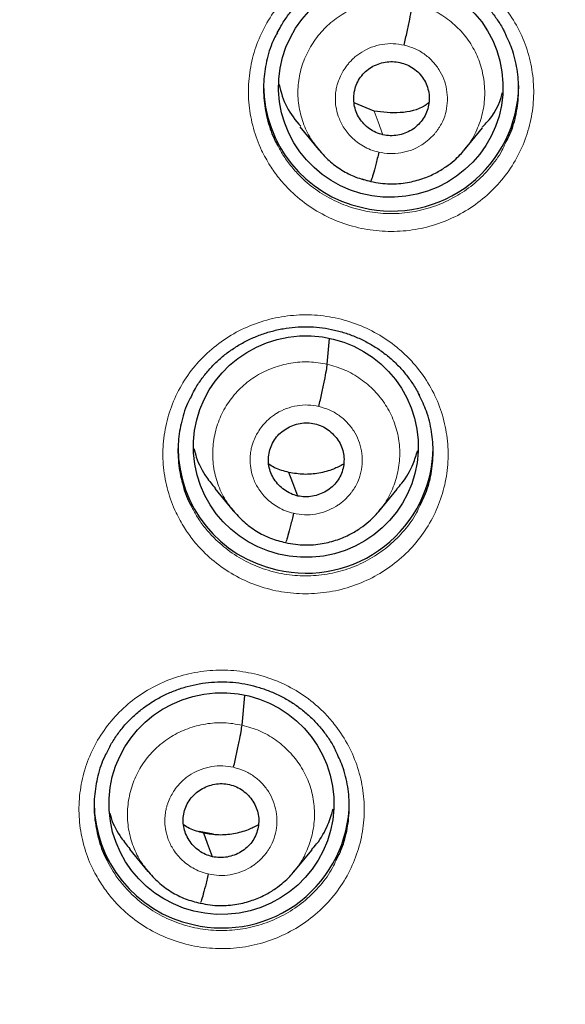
# Model space of a CAD drawing. Header units: millimetres. Extents: x 8 to 2427, y 12 to 2587.
# Tile 103 of 154: x 1088.13 to 1095.4, y 1821.61 to 1834.73. Entities that reach past the tile are written whole.
import ezdxf

# ---------------------------------------------------------------- set-up
doc = ezdxf.new("R2010")
doc.units = ezdxf.units.MM

msp = doc.modelspace()

# ---------------------------------------------------------------- linework, layer by layer
at = {"color": 7, "linetype": 'Continuous', "lineweight": 30}
for p, q in [((1092.857, 1833.506), (1092.59, 1833.617)), ((1091.868, 1833.298), (1092.115, 1832.998)), ((1094.056, 1832.99), (1094.302, 1833.288)), ((1092.109, 1833.002), (1092.131, 1832.98)), ((1092.134, 1832.983), (1092.12, 1833.001)), ((1092.232, 1830.137), (1092.263, 1830.48)), ((1090.733, 1828.482), (1090.98, 1828.183)), ((1092.919, 1828.177), (1093.165, 1828.474)), ((1091.096, 1825.33), (1091.132, 1825.727)), ((1090.716, 1823.876), (1090.523, 1823.914)), ((1089.596, 1823.68), (1089.843, 1823.38)), ((1091.784, 1823.373), (1092.03, 1823.671))]:
    msp.add_line(p, q, dxfattribs=at)
at = {"color": 252, "linetype": 'Continuous', "lineweight": 0}
for p, q in [((1092.159, 1832.951), (1092.134, 1832.983)), ((1092.807, 1832.569), (1092.699, 1832.605))]:
    msp.add_line(p, q, dxfattribs=at)
at = {"color": 252, "linetype": 'Continuous', "lineweight": 0, "flags": 128}
msp.add_lwpolyline([(1092.974, 1833.193), (1092.908, 1833.368), (1092.857, 1833.506)], dxfattribs=at)
at = {"color": 7, "linetype": 'Continuous', "lineweight": 30, "flags": 128}
for points in [[(1091.838, 1828.382), (1091.772, 1828.558), (1091.721, 1828.696)], [(1090.702, 1823.578), (1090.636, 1823.754), (1090.585, 1823.892)]]:
    msp.add_lwpolyline(points, dxfattribs=at)
at = {"color": 7, "linetype": 'Continuous', "lineweight": 30}
for centre, radius, start, end in [((1095.246, 1843.375), 23.103, 180.848, 359.152), ((1093.057, 1833.86), 1.675, 180.3527, 257.6846), ((1093.091, 1833.87), 1.692, 256.6379, 359.3291), ((1091.918, 1829.036), 1.675, 180.3527, 257.6846), ((1091.952, 1829.046), 1.692, 256.6379, 359.3291), ((1090.8, 1824.31), 1.675, 180.3527, 257.6846), ((1090.834, 1824.32), 1.692, 256.6379, 359.3291)]:
    msp.add_arc(centre, radius, start, end, dxfattribs=at)
at = {"color": 252, "linetype": 'Continuous', "lineweight": 0}
for centre, radius, start, end in [((1095.246, 1843.412), 23.128, 185.0273, 354.9311), ((1095.727, 1844.045), 45.011, 269.5887, 349.589)]:
    msp.add_arc(centre, radius, start, end, dxfattribs=at)
at = {"color": 7, "linetype": 'Continuous', "lineweight": 30}
for centre, major_axis, ratio in [((1093.078, 1833.832), (1.495, 0.05), 0.983788), ((1091.946, 1829.04), (1.496, 0.084), 0.984969), ((1090.822, 1824.285), (1.497, 0.084), 0.984969)]:
    msp.add_ellipse(centre, major_axis=major_axis, ratio=ratio, dxfattribs=at)
for points, knots in [([(1092.981, 1818.12), (1093.13, 1818.107), (1093.49, 1818.075), (1094.061, 1818.044), (1094.694, 1818.022), (1095.328, 1818.016), (1095.961, 1818.026), (1096.594, 1818.051), (1097.226, 1818.092), (1097.857, 1818.148), (1098.487, 1818.22), (1099.114, 1818.307), (1099.739, 1818.409), (1100.361, 1818.526), (1100.98, 1818.659), (1101.595, 1818.806), (1102.207, 1818.969), (1102.814, 1819.147), (1103.416, 1819.339), (1104.014, 1819.546), (1104.606, 1819.767), (1105.192, 1820.003), (1105.772, 1820.254), (1106.345, 1820.518), (1106.912, 1820.796), (1107.471, 1821.088), (1108.023, 1821.394), (1108.567, 1821.713), (1109.103, 1822.045), (1109.63, 1822.39), (1110.148, 1822.748), (1110.657, 1823.118), (1111.156, 1823.501), (1111.646, 1823.896), (1112.125, 1824.303), (1112.594, 1824.721), (1113.053, 1825.151), (1113.5, 1825.591), (1113.936, 1826.043), (1114.36, 1826.505), (1114.773, 1826.977), (1115.173, 1827.459), (1115.561, 1827.951), (1115.937, 1828.452), (1116.299, 1828.962), (1116.649, 1829.481), (1116.986, 1830.008), (1117.309, 1830.543), (1117.618, 1831.086), (1117.913, 1831.637), (1118.195, 1832.194), (1118.462, 1832.758), (1118.715, 1833.328), (1118.953, 1833.905), (1119.177, 1834.487), (1119.386, 1835.074), (1119.58, 1835.667), (1119.759, 1836.263), (1119.923, 1836.864), (1120.071, 1837.469), (1120.204, 1838.078), (1120.299, 1838.558), (1120.344, 1838.836), (1120.356, 1838.909)], [0, 0, 0, 0, 0.011837, 0.028492, 0.045147, 0.061803, 0.078458, 0.095113, 0.111769, 0.128424, 0.145079, 0.161734, 0.17839, 0.195044, 0.211699, 0.228354, 0.245008, 0.261663, 0.278317, 0.294971, 0.311624, 0.328277, 0.34493, 0.361583, 0.378235, 0.394887, 0.411539, 0.42819, 0.444841, 0.461491, 0.478141, 0.49479, 0.511439, 0.528088, 0.544736, 0.561384, 0.578031, 0.594677, 0.611324, 0.627969, 0.644614, 0.661259, 0.677903, 0.694546, 0.71119, 0.727832, 0.744474, 0.761116, 0.777757, 0.794397, 0.811038, 0.827677, 0.844317, 0.860955, 0.877594, 0.894232, 0.91087, 0.927507, 0.944144, 0.960781, 0.977417, 0.994053, 1, 1, 1, 1]), ([(1091.566, 1834.55), (1091.582, 1834.581), (1091.622, 1834.66), (1091.702, 1834.778), (1091.803, 1834.904), (1091.915, 1835.018), (1092.038, 1835.12), (1092.17, 1835.21), (1092.313, 1835.289), (1092.463, 1835.354), (1092.62, 1835.406), (1092.781, 1835.443), (1092.943, 1835.464), (1093.106, 1835.469), (1093.268, 1835.459), (1093.427, 1835.434), (1093.585, 1835.394), (1093.739, 1835.339), (1093.887, 1835.27), (1094.029, 1835.188), (1094.161, 1835.093), (1094.282, 1834.986), (1094.392, 1834.869), (1094.488, 1834.742), (1094.558, 1834.636), (1094.59, 1834.57), (1094.598, 1834.551)], [0, 0, 0, 0, 0.0280867, 0.072221, 0.1158726, 0.1588615, 0.20144, 0.2444477, 0.2879663, 0.3318392, 0.3758775, 0.4198369, 0.4635238, 0.5068212, 0.5496038, 0.5924706, 0.6357359, 0.6793175, 0.7230961, 0.7669173, 0.8106084, 0.8540632, 0.8971624, 0.9400973, 0.9834507, 1, 1, 1, 1]), ([(1093.256, 1834.387), (1093.269, 1834.446), (1093.297, 1834.565), (1093.332, 1834.735), (1093.359, 1834.876), (1093.365, 1834.925), (1093.368, 1834.95)], [0, 0, 0, 0, 0.250601, 0.500378, 0.749647, 1, 1, 1, 1]), ([(1091.568, 1834.553), (1091.553, 1834.527), (1091.491, 1834.419), (1091.426, 1834.21), (1091.379, 1833.932), (1091.382, 1833.651), (1091.435, 1833.373), (1091.502, 1833.175), (1091.559, 1833.075), (1091.569, 1833.057)], [0, 0, 0, 0, 0.0569219, 0.2399599, 0.4178281, 0.6008536, 0.7787024, 0.9617076, 1, 1, 1, 1]), ([(1094.607, 1833.084), (1094.634, 1833.136), (1094.702, 1833.27), (1094.762, 1833.509), (1094.791, 1833.788), (1094.768, 1834.069), (1094.707, 1834.329), (1094.631, 1834.484), (1094.597, 1834.554)], [0, 0, 0, 0, 0.11322, 0.29433, 0.480692, 0.661789, 0.848137, 1, 1, 1, 1]), ([(1092.974, 1833.193), (1092.942, 1833.202), (1092.879, 1833.221), (1092.793, 1833.271), (1092.718, 1833.335), (1092.658, 1833.412), (1092.614, 1833.499), (1092.589, 1833.593), (1092.582, 1833.69), (1092.594, 1833.787), (1092.625, 1833.879), (1092.674, 1833.963), (1092.74, 1834.037), (1092.818, 1834.096), (1092.908, 1834.139), (1093.004, 1834.164), (1093.103, 1834.172), (1093.168, 1834.162), (1093.201, 1834.156)], [0, 0, 0, 0, 0.062537, 0.125052, 0.187533, 0.249869, 0.312133, 0.374589, 0.437205, 0.499768, 0.562171, 0.6246, 0.687124, 0.749638, 0.812152, 0.874768, 0.937402, 1, 1, 1, 1]), ([(1093.201, 1834.156), (1093.233, 1834.147), (1093.296, 1834.129), (1093.382, 1834.079), (1093.457, 1834.015), (1093.518, 1833.938), (1093.562, 1833.85), (1093.588, 1833.756), (1093.595, 1833.659), (1093.581, 1833.563), (1093.548, 1833.471), (1093.499, 1833.387), (1093.434, 1833.313), (1093.356, 1833.253), (1093.267, 1833.211), (1093.171, 1833.185), (1093.072, 1833.177), (1093.006, 1833.188), (1092.974, 1833.193)], [0, 0, 0, 0, 0.062598, 0.125232, 0.187848, 0.250362, 0.312876, 0.3754, 0.437829, 0.500232, 0.562795, 0.625411, 0.687867, 0.750131, 0.812467, 0.874948, 0.937463, 1, 1, 1, 1]), ([(1091.589, 1833.864), (1091.616, 1833.76), (1091.67, 1833.553), (1091.809, 1833.388), (1091.879, 1833.306)], [0, 0, 0, 0, 0.4993778, 1, 1, 1, 1]), ([(1094.295, 1833.295), (1094.314, 1833.313), (1094.44, 1833.435), (1094.535, 1833.601), (1094.563, 1833.75), (1094.563, 1833.753)], [0, 0, 0, 0, 0.147135, 0.983999, 1, 1, 1, 1]), ([(1093.586, 1833.619), (1093.569, 1833.607), (1093.46, 1833.526), (1093.2, 1833.469), (1092.971, 1833.494), (1092.857, 1833.506)], [0, 0, 0, 0, 0.08324, 0.541436, 1, 1, 1, 1]), ([(1092.131, 1832.98), (1092.171, 1832.935), (1092.258, 1832.838), (1092.422, 1832.72), (1092.609, 1832.623), (1092.744, 1832.589), (1092.812, 1832.572)], [0, 0, 0, 0, 0.222884, 0.482912, 0.741715, 1, 1, 1, 1]), ([(1092.812, 1832.572), (1092.855, 1832.563), (1092.94, 1832.546), (1093.104, 1832.536), (1093.294, 1832.55), (1093.498, 1832.603), (1093.669, 1832.676), (1093.808, 1832.76), (1093.917, 1832.844), (1094, 1832.923), (1094.044, 1832.974), (1094.063, 1832.997)], [0, 0, 0, 0, 0.09542, 0.186127, 0.354098, 0.504855, 0.638346, 0.754516, 0.853435, 0.935202, 1, 1, 1, 1]), ([(1092.919, 1832.962), (1092.906, 1832.905), (1092.878, 1832.791), (1092.843, 1832.662), (1092.82, 1832.587), (1092.815, 1832.582), (1092.814, 1832.58)], [0, 0, 0, 0, 0.2912329, 0.5838953, 0.8763604, 1, 1, 1, 1]), ([(1087.726, 1797.949), (1087.976, 1797.909), (1088.51, 1797.824), (1089.33, 1797.713), (1090.184, 1797.611), (1091.04, 1797.525), (1091.897, 1797.454), (1092.756, 1797.399), (1093.615, 1797.359), (1094.475, 1797.335), (1095.335, 1797.326), (1096.195, 1797.332), (1097.055, 1797.354), (1097.915, 1797.391), (1098.774, 1797.444), (1099.631, 1797.513), (1100.487, 1797.596), (1101.342, 1797.695), (1102.194, 1797.81), (1103.044, 1797.939), (1103.892, 1798.084), (1104.736, 1798.244), (1105.578, 1798.42), (1106.416, 1798.61), (1107.251, 1798.816), (1108.081, 1799.036), (1108.907, 1799.271), (1109.729, 1799.521), (1110.546, 1799.786), (1111.358, 1800.066), (1112.164, 1800.36), (1112.965, 1800.668), (1113.76, 1800.991), (1114.549, 1801.328), (1115.332, 1801.679), (1116.107, 1802.044), (1116.876, 1802.423), (1117.638, 1802.816), (1118.392, 1803.223), (1119.138, 1803.643), (1119.877, 1804.076), (1120.607, 1804.522), (1121.329, 1804.982), (1122.042, 1805.454), (1122.746, 1805.939), (1123.442, 1806.437), (1124.127, 1806.947), (1124.803, 1807.47), (1125.469, 1808.004), (1126.126, 1808.55), (1126.771, 1809.108), (1127.407, 1809.678), (1128.031, 1810.259), (1128.645, 1810.851), (1129.247, 1811.454), (1129.839, 1812.067), (1130.418, 1812.691), (1130.986, 1813.326), (1131.542, 1813.97), (1132.086, 1814.625), (1132.617, 1815.289), (1133.137, 1815.962), (1133.643, 1816.645), (1134.137, 1817.337), (1134.617, 1818.038), (1135.085, 1818.747), (1135.539, 1819.464), (1135.98, 1820.189), (1136.407, 1820.922), (1136.82, 1821.663), (1137.22, 1822.411), (1137.605, 1823.166), (1137.977, 1823.928), (1138.334, 1824.696), (1138.677, 1825.471), (1139.005, 1826.252), (1139.318, 1827.038), (1139.617, 1827.83), (1139.901, 1828.628), (1140.171, 1829.43), (1140.424, 1830.237), (1140.606, 1830.844), (1140.698, 1831.183), (1140.716, 1831.25)], [0, 0, 0, 0, 0.011054, 0.023535, 0.036015, 0.048496, 0.060976, 0.073457, 0.085937, 0.098418, 0.110898, 0.123379, 0.135859, 0.14834, 0.160821, 0.173301, 0.185782, 0.198262, 0.210743, 0.223223, 0.235704, 0.248184, 0.260665, 0.273145, 0.285626, 0.298106, 0.310586, 0.323067, 0.335547, 0.348027, 0.360508, 0.372988, 0.385468, 0.397948, 0.410428, 0.422908, 0.435388, 0.447868, 0.460348, 0.472828, 0.485308, 0.497787, 0.510267, 0.522747, 0.535226, 0.547706, 0.560185, 0.572665, 0.585144, 0.597623, 0.610103, 0.622582, 0.635061, 0.64754, 0.660019, 0.672498, 0.684976, 0.697455, 0.709934, 0.722413, 0.734891, 0.74737, 0.759848, 0.772326, 0.784805, 0.797283, 0.809761, 0.822239, 0.834717, 0.847195, 0.859673, 0.872151, 0.884629, 0.897106, 0.909584, 0.922062, 0.934539, 0.947017, 0.959494, 0.971972, 0.984449, 0.996926, 1, 1, 1, 1]), ([(1090.426, 1829.721), (1090.442, 1829.753), (1090.482, 1829.832), (1090.563, 1829.951), (1090.663, 1830.076), (1090.776, 1830.19), (1090.899, 1830.291), (1091.031, 1830.381), (1091.173, 1830.46), (1091.324, 1830.525), (1091.481, 1830.576), (1091.642, 1830.613), (1091.804, 1830.634), (1091.967, 1830.639), (1092.128, 1830.629), (1092.288, 1830.604), (1092.446, 1830.564), (1092.6, 1830.509), (1092.748, 1830.44), (1092.889, 1830.358), (1093.021, 1830.263), (1093.143, 1830.156), (1093.252, 1830.039), (1093.349, 1829.913), (1093.418, 1829.806), (1093.45, 1829.74), (1093.459, 1829.721)], [0, 0, 0, 0, 0.028541, 0.072654, 0.116283, 0.159249, 0.201802, 0.244781, 0.288269, 0.332109, 0.376113, 0.420035, 0.463683, 0.50694, 0.549681, 0.592505, 0.635729, 0.679269, 0.723007, 0.766788, 0.81044, 0.853856, 0.896918, 0.939818, 0.983139, 1, 1, 1, 1]), ([(1092.12, 1829.575), (1092.133, 1829.634), (1092.161, 1829.752), (1092.196, 1829.922), (1092.223, 1830.063), (1092.229, 1830.112), (1092.232, 1830.137)], [0, 0, 0, 0, 0.250914, 0.500525, 0.74954, 1, 1, 1, 1]), ([(1090.428, 1829.724), (1090.414, 1829.699), (1090.351, 1829.591), (1090.287, 1829.383), (1090.239, 1829.105), (1090.242, 1828.825), (1090.295, 1828.548), (1090.362, 1828.35), (1090.419, 1828.25), (1090.429, 1828.233)], [0, 0, 0, 0, 0.056006, 0.239289, 0.41738, 0.600633, 0.778679, 0.961885, 1, 1, 1, 1]), ([(1093.468, 1828.258), (1093.494, 1828.31), (1093.562, 1828.443), (1093.622, 1828.681), (1093.651, 1828.959), (1093.629, 1829.241), (1093.567, 1829.499), (1093.492, 1829.655), (1093.458, 1829.724)], [0, 0, 0, 0, 0.1123246, 0.2937297, 0.4803937, 0.661768, 0.8483997, 1, 1, 1, 1]), ([(1091.838, 1828.382), (1091.806, 1828.391), (1091.743, 1828.409), (1091.658, 1828.461), (1091.584, 1828.525), (1091.523, 1828.603), (1091.478, 1828.689), (1091.451, 1828.783), (1091.445, 1828.879), (1091.458, 1828.975), (1091.489, 1829.067), (1091.538, 1829.151), (1091.604, 1829.223), (1091.684, 1829.281), (1091.773, 1829.325), (1091.868, 1829.351), (1091.967, 1829.361), (1092.032, 1829.35), (1092.065, 1829.344)], [0, 0, 0, 0, 0.0626165, 0.1250957, 0.1877541, 0.2504885, 0.313055, 0.3753463, 0.4376058, 0.5000001, 0.5623944, 0.6246539, 0.6869453, 0.7495117, 0.812246, 0.8749044, 0.9373835, 1, 1, 1, 1]), ([(1092.065, 1829.344), (1092.097, 1829.335), (1092.16, 1829.317), (1092.245, 1829.266), (1092.319, 1829.201), (1092.38, 1829.124), (1092.425, 1829.037), (1092.452, 1828.944), (1092.458, 1828.847), (1092.445, 1828.751), (1092.414, 1828.66), (1092.365, 1828.576), (1092.299, 1828.503), (1092.219, 1828.445), (1092.13, 1828.402), (1092.035, 1828.375), (1091.936, 1828.366), (1091.87, 1828.377), (1091.838, 1828.382)], [0, 0, 0, 0, 0.062616, 0.125096, 0.187754, 0.250488, 0.313055, 0.375346, 0.437606, 0.5, 0.562394, 0.624654, 0.686945, 0.749512, 0.812246, 0.874904, 0.937384, 1, 1, 1, 1]), ([(1090.457, 1829.011), (1090.466, 1828.974), (1090.5, 1828.84), (1090.594, 1828.659), (1090.699, 1828.534), (1090.738, 1828.487)], [0, 0, 0, 0, 0.190461, 0.692522, 1, 1, 1, 1]), ([(1093.16, 1828.479), (1093.182, 1828.503), (1093.273, 1828.601), (1093.37, 1828.775), (1093.418, 1828.93), (1093.437, 1828.99)], [0, 0, 0, 0, 0.16645, 0.679685, 1, 1, 1, 1]), ([(1091.721, 1828.696), (1091.655, 1828.713), (1091.561, 1828.737), (1091.479, 1828.788), (1091.453, 1828.804)], [0, 0, 0, 0, 0.690772, 1, 1, 1, 1]), ([(1092.449, 1828.807), (1092.405, 1828.783), (1092.301, 1828.728), (1092.121, 1828.682), (1091.919, 1828.662), (1091.787, 1828.685), (1091.721, 1828.696)], [0, 0, 0, 0, 0.2024433, 0.4686087, 0.7340127, 1, 1, 1, 1]), ([(1090.972, 1828.193), (1091.019, 1828.14), (1091.113, 1828.035), (1091.285, 1827.911), (1091.473, 1827.813), (1091.608, 1827.779), (1091.676, 1827.763)], [0, 0, 0, 0, 0.2513872, 0.5018417, 0.7511506, 1, 1, 1, 1]), ([(1091.676, 1827.762), (1091.719, 1827.754), (1091.804, 1827.736), (1091.968, 1827.726), (1092.158, 1827.74), (1092.362, 1827.793), (1092.533, 1827.866), (1092.672, 1827.95), (1092.781, 1828.034), (1092.864, 1828.113), (1092.908, 1828.164), (1092.928, 1828.187)], [0, 0, 0, 0, 0.095373, 0.186041, 0.353956, 0.504682, 0.638167, 0.754351, 0.853307, 0.935128, 1, 1, 1, 1]), ([(1091.783, 1828.152), (1091.77, 1828.095), (1091.742, 1827.981), (1091.707, 1827.852), (1091.684, 1827.777), (1091.679, 1827.772), (1091.678, 1827.77)], [0, 0, 0, 0, 0.290893, 0.583737, 0.876462, 1, 1, 1, 1]), ([(1089.307, 1824.99), (1089.324, 1825.023), (1089.365, 1825.104), (1089.446, 1825.224), (1089.547, 1825.349), (1089.66, 1825.462), (1089.783, 1825.563), (1089.915, 1825.653), (1090.058, 1825.731), (1090.208, 1825.796), (1090.365, 1825.847), (1090.526, 1825.883), (1090.689, 1825.904), (1090.852, 1825.909), (1091.013, 1825.899), (1091.173, 1825.873), (1091.33, 1825.833), (1091.484, 1825.778), (1091.632, 1825.709), (1091.773, 1825.626), (1091.905, 1825.531), (1092.026, 1825.425), (1092.136, 1825.308), (1092.232, 1825.181), (1092.302, 1825.074), (1092.334, 1825.008), (1092.343, 1824.989)], [0, 0, 0, 0, 0.030008, 0.074053, 0.117613, 0.16051, 0.202991, 0.245894, 0.289304, 0.333063, 0.376984, 0.42082, 0.46438, 0.507547, 0.550197, 0.592929, 0.636061, 0.679511, 0.723158, 0.766851, 0.810415, 0.853743, 0.89672, 0.939537, 0.982777, 1, 1, 1, 1]), ([(1090.984, 1824.769), (1090.997, 1824.828), (1091.024, 1824.946), (1091.06, 1825.116), (1091.087, 1825.256), (1091.093, 1825.305), (1091.096, 1825.33)], [0, 0, 0, 0, 0.251193, 0.500658, 0.749449, 1, 1, 1, 1]), ([(1089.309, 1824.993), (1089.295, 1824.968), (1089.234, 1824.862), (1089.169, 1824.655), (1089.122, 1824.379), (1089.124, 1824.098), (1089.178, 1823.822), (1089.244, 1823.624), (1089.3, 1823.525), (1089.31, 1823.507)], [0, 0, 0, 0, 0.055254, 0.236425, 0.417547, 0.598668, 0.779706, 0.960744, 1, 1, 1, 1]), ([(1092.351, 1823.531), (1092.376, 1823.581), (1092.444, 1823.715), (1092.504, 1823.953), (1092.534, 1824.231), (1092.511, 1824.511), (1092.45, 1824.769), (1092.375, 1824.923), (1092.341, 1824.992)], [0, 0, 0, 0, 0.111097, 0.29553, 0.479964, 0.664341, 0.848718, 1, 1, 1, 1]), ([(1090.702, 1823.578), (1090.67, 1823.587), (1090.607, 1823.605), (1090.522, 1823.656), (1090.448, 1823.721), (1090.387, 1823.798), (1090.342, 1823.885), (1090.315, 1823.978), (1090.309, 1824.074), (1090.322, 1824.17), (1090.353, 1824.262), (1090.402, 1824.345), (1090.468, 1824.418), (1090.548, 1824.476), (1090.636, 1824.519), (1090.732, 1824.546), (1090.831, 1824.555), (1090.896, 1824.544), (1090.929, 1824.538)], [0, 0, 0, 0, 0.062616, 0.125094, 0.187751, 0.250485, 0.313053, 0.375345, 0.437606, 0.5, 0.562395, 0.624655, 0.686948, 0.749515, 0.812249, 0.874906, 0.937384, 1, 1, 1, 1]), ([(1090.929, 1824.538), (1090.961, 1824.529), (1091.024, 1824.511), (1091.109, 1824.46), (1091.183, 1824.395), (1091.244, 1824.318), (1091.289, 1824.232), (1091.316, 1824.139), (1091.322, 1824.042), (1091.309, 1823.946), (1091.278, 1823.855), (1091.229, 1823.771), (1091.163, 1823.699), (1091.083, 1823.64), (1090.994, 1823.597), (1090.899, 1823.571), (1090.8, 1823.561), (1090.734, 1823.572), (1090.702, 1823.578)], [0, 0, 0, 0, 0.062616, 0.125094, 0.187751, 0.250485, 0.313052, 0.375345, 0.437605, 0.5, 0.562395, 0.624655, 0.686947, 0.749515, 0.812249, 0.874906, 0.937384, 1, 1, 1, 1]), ([(1089.335, 1824.157), (1089.34, 1824.137), (1089.37, 1824.02), (1089.458, 1823.856), (1089.562, 1823.731), (1089.601, 1823.684)], [0, 0, 0, 0, 0.113803, 0.665, 1, 1, 1, 1]), ([(1092.025, 1823.675), (1092.047, 1823.699), (1092.138, 1823.797), (1092.239, 1823.981), (1092.29, 1824.146), (1092.312, 1824.217)], [0, 0, 0, 0, 0.155553, 0.641788, 1, 1, 1, 1]), ([(1090.585, 1823.892), (1090.519, 1823.909), (1090.425, 1823.933), (1090.343, 1823.985), (1090.317, 1824)], [0, 0, 0, 0, 0.690632, 1, 1, 1, 1]), ([(1091.314, 1824.003), (1091.269, 1823.979), (1091.165, 1823.924), (1090.985, 1823.878), (1090.783, 1823.858), (1090.651, 1823.881), (1090.585, 1823.892)], [0, 0, 0, 0, 0.202579, 0.468698, 0.734055, 1, 1, 1, 1]), ([(1089.836, 1823.39), (1089.883, 1823.337), (1089.977, 1823.232), (1090.149, 1823.107), (1090.336, 1823.01), (1090.472, 1822.976), (1090.54, 1822.959)], [0, 0, 0, 0, 0.251342, 0.50178, 0.751102, 1, 1, 1, 1]), ([(1090.54, 1822.959), (1090.583, 1822.95), (1090.668, 1822.932), (1090.832, 1822.922), (1091.022, 1822.937), (1091.226, 1822.989), (1091.398, 1823.063), (1091.537, 1823.146), (1091.646, 1823.23), (1091.729, 1823.309), (1091.773, 1823.361), (1091.792, 1823.383)], [0, 0, 0, 0, 0.095334, 0.185968, 0.353834, 0.504534, 0.638013, 0.754211, 0.853197, 0.935065, 1, 1, 1, 1]), ([(1090.647, 1823.348), (1090.634, 1823.291), (1090.606, 1823.177), (1090.571, 1823.048), (1090.548, 1822.973), (1090.543, 1822.968), (1090.542, 1822.967)], [0, 0, 0, 0, 0.2906, 0.583602, 0.876551, 1, 1, 1, 1])]:
    msp.add_open_spline(points, degree=3, knots=knots, dxfattribs=at)
at = {"color": 252, "linetype": 'Continuous', "lineweight": 0}
for points, knots in [([(1091.47, 1832.782), (1091.43, 1832.849), (1091.338, 1833.007), (1091.24, 1833.279), (1091.181, 1833.588), (1091.178, 1833.903), (1091.227, 1834.214), (1091.331, 1834.512), (1091.483, 1834.79), (1091.682, 1835.038), (1091.919, 1835.25), (1092.19, 1835.419), (1092.486, 1835.543), (1092.8, 1835.615), (1093.121, 1835.635), (1093.44, 1835.602), (1093.75, 1835.517), (1094.041, 1835.382), (1094.272, 1835.224), (1094.448, 1835.064), (1094.606, 1834.886), (1094.76, 1834.656), (1094.89, 1834.367), (1094.967, 1834.061), (1094.992, 1833.747), (1094.961, 1833.434), (1094.878, 1833.13), (1094.743, 1832.844), (1094.562, 1832.584), (1094.338, 1832.358), (1094.079, 1832.171), (1093.791, 1832.03), (1093.483, 1831.938), (1093.164, 1831.899), (1092.843, 1831.912), (1092.528, 1831.978), (1092.229, 1832.094), (1091.955, 1832.258), (1091.742, 1832.44), (1091.582, 1832.617), (1091.507, 1832.727), (1091.47, 1832.782)], [0, 0, 0, 0, 0.019877, 0.046722, 0.073567, 0.100415, 0.127262, 0.154112, 0.180961, 0.207811, 0.23466, 0.261507, 0.288355, 0.3152, 0.342045, 0.368887, 0.395729, 0.42257, 0.449411, 0.46617, 0.48293, 0.509776, 0.536623, 0.563469, 0.590316, 0.617164, 0.644012, 0.670862, 0.697711, 0.72456, 0.751409, 0.778256, 0.805103, 0.831947, 0.858791, 0.885632, 0.912474, 0.939315, 0.966156, 0.983078, 1, 1, 1, 1]), ([(1092.12, 1833.001), (1092.088, 1833.038), (1092.005, 1833.136), (1091.915, 1833.326), (1091.85, 1833.557), (1091.833, 1833.797), (1091.866, 1834.036), (1091.947, 1834.263), (1092.07, 1834.471), (1092.23, 1834.653), (1092.424, 1834.801), (1092.644, 1834.907), (1092.881, 1834.969), (1093.126, 1834.99), (1093.288, 1834.963), (1093.368, 1834.95)], [0, 0, 0, 0, 0.047498, 0.126856, 0.206265, 0.285611, 0.36488, 0.444313, 0.523853, 0.603252, 0.682427, 0.761672, 0.841088, 0.920539, 1, 1, 1, 1]), ([(1093.368, 1834.95), (1093.447, 1834.927), (1093.603, 1834.882), (1093.815, 1834.757), (1094, 1834.6), (1094.15, 1834.409), (1094.258, 1834.194), (1094.32, 1833.961), (1094.337, 1833.721), (1094.309, 1833.482), (1094.23, 1833.255), (1094.143, 1833.092), (1094.072, 1833.016), (1094.057, 1832.999)], [0, 0, 0, 0, 0.097326, 0.19464, 0.291911, 0.388971, 0.485947, 0.583197, 0.68062, 0.77791, 0.875002, 0.972186, 1, 1, 1, 1]), ([(1092.919, 1832.962), (1092.882, 1832.972), (1092.811, 1832.991), (1092.684, 1833.053), (1092.554, 1833.152), (1092.443, 1833.292), (1092.377, 1833.433), (1092.345, 1833.563), (1092.338, 1833.661), (1092.341, 1833.728), (1092.346, 1833.77), (1092.352, 1833.807), (1092.358, 1833.835), (1092.367, 1833.869), (1092.384, 1833.921), (1092.413, 1833.991), (1092.457, 1834.068), (1092.503, 1834.13), (1092.549, 1834.181), (1092.59, 1834.221), (1092.638, 1834.26), (1092.713, 1834.311), (1092.822, 1834.363), (1092.964, 1834.401), (1093.111, 1834.413), (1093.207, 1834.396), (1093.256, 1834.387)], [0, 0, 0, 0, 0.048789, 0.095104, 0.180632, 0.256986, 0.3241, 0.381989, 0.430581, 0.451414, 0.469943, 0.486168, 0.500088, 0.507836, 0.532086, 0.571495, 0.606176, 0.647513, 0.670664, 0.695456, 0.721893, 0.749996, 0.812696, 0.87525, 0.937619, 1, 1, 1, 1]), ([(1093.256, 1834.387), (1093.303, 1834.374), (1093.397, 1834.348), (1093.524, 1834.274), (1093.635, 1834.179), (1093.724, 1834.065), (1093.789, 1833.936), (1093.827, 1833.796), (1093.837, 1833.652), (1093.82, 1833.509), (1093.782, 1833.391), (1093.743, 1833.319), (1093.72, 1833.284), (1093.708, 1833.267), (1093.699, 1833.254), (1093.687, 1833.238), (1093.664, 1833.208), (1093.623, 1833.163), (1093.574, 1833.118), (1093.527, 1833.082), (1093.457, 1833.036), (1093.354, 1832.986), (1093.212, 1832.949), (1093.064, 1832.936), (1092.968, 1832.954), (1092.919, 1832.962)], [0, 0, 0, 0, 0.062596, 0.124978, 0.187337, 0.24963, 0.311863, 0.374265, 0.436879, 0.499531, 0.562171, 0.597213, 0.60639, 0.615563, 0.624733, 0.626569, 0.642337, 0.673495, 0.704768, 0.728688, 0.749878, 0.812379, 0.874897, 0.93737, 1, 1, 1, 1]), ([(1091.569, 1833.057), (1091.592, 1833.013), (1091.642, 1832.917), (1091.742, 1832.781), (1091.882, 1832.622), (1092.073, 1832.46), (1092.317, 1832.313), (1092.586, 1832.208), (1092.866, 1832.149), (1093.155, 1832.137), (1093.439, 1832.172), (1093.716, 1832.254), (1093.972, 1832.38), (1094.206, 1832.546), (1094.403, 1832.749), (1094.539, 1832.931), (1094.592, 1833.05), (1094.607, 1833.084)], [0, 0, 0, 0, 0.040097, 0.087678, 0.135801, 0.210619, 0.287606, 0.362425, 0.439415, 0.51424, 0.591236, 0.666071, 0.743075, 0.817917, 0.894928, 0.969772, 1, 1, 1, 1]), ([(1090.329, 1827.957), (1090.29, 1828.024), (1090.197, 1828.181), (1090.1, 1828.452), (1090.041, 1828.761), (1090.038, 1829.075), (1090.088, 1829.386), (1090.191, 1829.684), (1090.344, 1829.961), (1090.542, 1830.208), (1090.78, 1830.42), (1091.051, 1830.589), (1091.347, 1830.712), (1091.66, 1830.783), (1091.981, 1830.804), (1092.301, 1830.77), (1092.611, 1830.685), (1092.902, 1830.55), (1093.132, 1830.392), (1093.308, 1830.232), (1093.467, 1830.055), (1093.621, 1829.825), (1093.75, 1829.537), (1093.827, 1829.231), (1093.852, 1828.918), (1093.821, 1828.605), (1093.738, 1828.301), (1093.603, 1828.016), (1093.422, 1827.756), (1093.197, 1827.53), (1092.938, 1827.344), (1092.65, 1827.204), (1092.343, 1827.112), (1092.024, 1827.073), (1091.702, 1827.086), (1091.388, 1827.152), (1091.089, 1827.268), (1090.814, 1827.433), (1090.601, 1827.614), (1090.441, 1827.792), (1090.366, 1827.902), (1090.329, 1827.957)], [0, 0, 0, 0, 0.019722, 0.046566, 0.073411, 0.100261, 0.127112, 0.153967, 0.180822, 0.207677, 0.234531, 0.261382, 0.288233, 0.315077, 0.341921, 0.368759, 0.395597, 0.422432, 0.449267, 0.466017, 0.482768, 0.509616, 0.536464, 0.563312, 0.59016, 0.617013, 0.643865, 0.67072, 0.697576, 0.72443, 0.751284, 0.778132, 0.804981, 0.831823, 0.858665, 0.885502, 0.912338, 0.939173, 0.966009, 0.983004, 1, 1, 1, 1]), ([(1090.99, 1828.179), (1090.956, 1828.219), (1090.87, 1828.321), (1090.778, 1828.515), (1090.713, 1828.746), (1090.698, 1828.987), (1090.731, 1829.225), (1090.808, 1829.453), (1090.929, 1829.662), (1091.091, 1829.843), (1091.286, 1829.99), (1091.506, 1830.096), (1091.744, 1830.159), (1091.99, 1830.179), (1092.152, 1830.151), (1092.232, 1830.137)], [0, 0, 0, 0, 0.051557, 0.13061, 0.209596, 0.288541, 0.36759, 0.446639, 0.525583, 0.60457, 0.683623, 0.762686, 0.841778, 0.920835, 1, 1, 1, 1]), ([(1092.232, 1830.137), (1092.311, 1830.114), (1092.469, 1830.07), (1092.681, 1829.946), (1092.866, 1829.788), (1093.017, 1829.598), (1093.126, 1829.382), (1093.19, 1829.15), (1093.205, 1828.91), (1093.173, 1828.671), (1093.093, 1828.445), (1093.007, 1828.281), (1092.938, 1828.205), (1092.922, 1828.189)], [0, 0, 0, 0, 0.097444, 0.194756, 0.292109, 0.389428, 0.486735, 0.583959, 0.681132, 0.778433, 0.875734, 0.972907, 1, 1, 1, 1]), ([(1091.783, 1828.152), (1091.746, 1828.162), (1091.675, 1828.181), (1091.548, 1828.243), (1091.418, 1828.342), (1091.307, 1828.481), (1091.241, 1828.622), (1091.209, 1828.752), (1091.202, 1828.849), (1091.205, 1828.916), (1091.21, 1828.959), (1091.216, 1828.995), (1091.222, 1829.024), (1091.231, 1829.058), (1091.248, 1829.11), (1091.277, 1829.179), (1091.321, 1829.256), (1091.366, 1829.318), (1091.412, 1829.369), (1091.454, 1829.409), (1091.502, 1829.448), (1091.577, 1829.499), (1091.686, 1829.551), (1091.828, 1829.588), (1091.975, 1829.6), (1092.071, 1829.583), (1092.12, 1829.575)], [0, 0, 0, 0, 0.048786, 0.095098, 0.180622, 0.256973, 0.324086, 0.381976, 0.430571, 0.451406, 0.469936, 0.486165, 0.500088, 0.507813, 0.532041, 0.571443, 0.606127, 0.647473, 0.670632, 0.695433, 0.72188, 0.749996, 0.812762, 0.875338, 0.937685, 1, 1, 1, 1]), ([(1092.12, 1829.575), (1092.167, 1829.561), (1092.261, 1829.535), (1092.388, 1829.461), (1092.499, 1829.366), (1092.588, 1829.253), (1092.653, 1829.124), (1092.691, 1828.984), (1092.701, 1828.841), (1092.684, 1828.697), (1092.646, 1828.58), (1092.607, 1828.508), (1092.584, 1828.473), (1092.572, 1828.456), (1092.563, 1828.443), (1092.551, 1828.427), (1092.528, 1828.397), (1092.487, 1828.352), (1092.438, 1828.307), (1092.391, 1828.271), (1092.321, 1828.226), (1092.218, 1828.176), (1092.076, 1828.138), (1091.928, 1828.126), (1091.832, 1828.143), (1091.783, 1828.152)], [0, 0, 0, 0, 0.062597, 0.124978, 0.187337, 0.24963, 0.311863, 0.374266, 0.43688, 0.499532, 0.562171, 0.597213, 0.60639, 0.615563, 0.624733, 0.626569, 0.642337, 0.673495, 0.704766, 0.728685, 0.749878, 0.812379, 0.874897, 0.93737, 1, 1, 1, 1]), ([(1090.429, 1828.233), (1090.451, 1828.189), (1090.502, 1828.093), (1090.601, 1827.957), (1090.742, 1827.798), (1090.933, 1827.635), (1091.177, 1827.489), (1091.446, 1827.384), (1091.726, 1827.325), (1092.015, 1827.313), (1092.299, 1827.347), (1092.576, 1827.429), (1092.832, 1827.554), (1093.066, 1827.72), (1093.263, 1827.922), (1093.4, 1828.105), (1093.453, 1828.224), (1093.468, 1828.258)], [0, 0, 0, 0, 0.039731, 0.087492, 0.135802, 0.210565, 0.287496, 0.362263, 0.439199, 0.51398, 0.590931, 0.665732, 0.742704, 0.817521, 0.894509, 0.969332, 1, 1, 1, 1]), ([(1089.208, 1823.234), (1089.169, 1823.3), (1089.078, 1823.456), (1088.981, 1823.727), (1088.922, 1824.035), (1088.92, 1824.349), (1088.97, 1824.659), (1089.074, 1824.957), (1089.227, 1825.233), (1089.426, 1825.479), (1089.664, 1825.691), (1089.936, 1825.859), (1090.232, 1825.981), (1090.545, 1826.052), (1090.866, 1826.072), (1091.186, 1826.037), (1091.496, 1825.952), (1091.786, 1825.817), (1092.016, 1825.659), (1092.192, 1825.499), (1092.35, 1825.322), (1092.504, 1825.091), (1092.633, 1824.804), (1092.709, 1824.499), (1092.734, 1824.185), (1092.702, 1823.873), (1092.619, 1823.57), (1092.483, 1823.285), (1092.302, 1823.026), (1092.077, 1822.801), (1091.818, 1822.615), (1091.529, 1822.476), (1091.222, 1822.385), (1090.902, 1822.346), (1090.581, 1822.36), (1090.267, 1822.427), (1089.968, 1822.543), (1089.694, 1822.708), (1089.481, 1822.889), (1089.321, 1823.068), (1089.246, 1823.178), (1089.208, 1823.234)], [0, 0, 0, 0, 0.019577, 0.04642, 0.073264, 0.100119, 0.126974, 0.153836, 0.180699, 0.207561, 0.234424, 0.261279, 0.288133, 0.314976, 0.341819, 0.368652, 0.395484, 0.422311, 0.449138, 0.465876, 0.482613, 0.509464, 0.536315, 0.563165, 0.590015, 0.616873, 0.643731, 0.670595, 0.697458, 0.724319, 0.751179, 0.778031, 0.804882, 0.831721, 0.858561, 0.88539, 0.91222, 0.939048, 0.965875, 0.982937, 1, 1, 1, 1]), ([(1089.854, 1823.376), (1089.82, 1823.416), (1089.734, 1823.517), (1089.642, 1823.711), (1089.577, 1823.942), (1089.562, 1824.182), (1089.595, 1824.42), (1089.672, 1824.647), (1089.793, 1824.856), (1089.955, 1825.037), (1090.15, 1825.184), (1090.37, 1825.29), (1090.608, 1825.352), (1090.854, 1825.372), (1091.016, 1825.344), (1091.096, 1825.33)], [0, 0, 0, 0, 0.051222, 0.130303, 0.209317, 0.28829, 0.367367, 0.446443, 0.525416, 0.60443, 0.683511, 0.762602, 0.841722, 0.920807, 1, 1, 1, 1]), ([(1091.096, 1825.33), (1091.175, 1825.308), (1091.333, 1825.264), (1091.545, 1825.14), (1091.73, 1824.982), (1091.881, 1824.792), (1091.99, 1824.576), (1092.054, 1824.344), (1092.069, 1824.104), (1092.037, 1823.866), (1091.957, 1823.64), (1091.872, 1823.476), (1091.802, 1823.401), (1091.787, 1823.385)], [0, 0, 0, 0, 0.097487, 0.194841, 0.292238, 0.389599, 0.486948, 0.584215, 0.681431, 0.778775, 0.876118, 0.973334, 1, 1, 1, 1]), ([(1090.647, 1823.348), (1090.61, 1823.357), (1090.539, 1823.376), (1090.412, 1823.439), (1090.282, 1823.537), (1090.171, 1823.677), (1090.105, 1823.818), (1090.073, 1823.947), (1090.066, 1824.044), (1090.069, 1824.111), (1090.074, 1824.154), (1090.08, 1824.19), (1090.086, 1824.219), (1090.095, 1824.252), (1090.112, 1824.304), (1090.141, 1824.374), (1090.185, 1824.451), (1090.23, 1824.512), (1090.276, 1824.564), (1090.318, 1824.603), (1090.366, 1824.642), (1090.441, 1824.693), (1090.55, 1824.745), (1090.692, 1824.782), (1090.839, 1824.794), (1090.935, 1824.777), (1090.984, 1824.769)], [0, 0, 0, 0, 0.048783, 0.095091, 0.180609, 0.256957, 0.324069, 0.38196, 0.430558, 0.451395, 0.469929, 0.486161, 0.500088, 0.507786, 0.531988, 0.571381, 0.60607, 0.647427, 0.670595, 0.695406, 0.721866, 0.749996, 0.812841, 0.875443, 0.937763, 1, 1, 1, 1]), ([(1090.984, 1824.769), (1091.031, 1824.756), (1091.125, 1824.729), (1091.252, 1824.655), (1091.363, 1824.561), (1091.452, 1824.447), (1091.517, 1824.318), (1091.555, 1824.179), (1091.565, 1824.035), (1091.548, 1823.892), (1091.51, 1823.775), (1091.471, 1823.703), (1091.448, 1823.668), (1091.436, 1823.651), (1091.427, 1823.638), (1091.415, 1823.622), (1091.392, 1823.592), (1091.351, 1823.548), (1091.302, 1823.503), (1091.255, 1823.467), (1091.185, 1823.421), (1091.082, 1823.371), (1090.94, 1823.334), (1090.792, 1823.322), (1090.696, 1823.339), (1090.647, 1823.348)], [0, 0, 0, 0, 0.0625975, 0.1249789, 0.1873377, 0.2496312, 0.3118644, 0.3742665, 0.4368801, 0.4995324, 0.5621717, 0.5972137, 0.6063904, 0.6155638, 0.6247332, 0.6265695, 0.6423376, 0.6734957, 0.7047636, 0.7286826, 0.7498785, 0.8123797, 0.8748969, 0.9373696, 1, 1, 1, 1]), ([(1089.31, 1823.507), (1089.333, 1823.465), (1089.382, 1823.369), (1089.482, 1823.234), (1089.624, 1823.073), (1089.814, 1822.911), (1090.06, 1822.764), (1090.327, 1822.66), (1090.608, 1822.6), (1090.895, 1822.588), (1091.181, 1822.622), (1091.456, 1822.704), (1091.714, 1822.828), (1091.947, 1822.994), (1092.145, 1823.196), (1092.282, 1823.378), (1092.335, 1823.497), (1092.351, 1823.531)], [0, 0, 0, 0, 0.038878, 0.087098, 0.135319, 0.211133, 0.286946, 0.362768, 0.438589, 0.514436, 0.590284, 0.666168, 0.742052, 0.817965, 0.893879, 0.969802, 1, 1, 1, 1])]:
    msp.add_open_spline(points, degree=3, knots=knots, dxfattribs=at)

doc.saveas('drawing.dxf')
